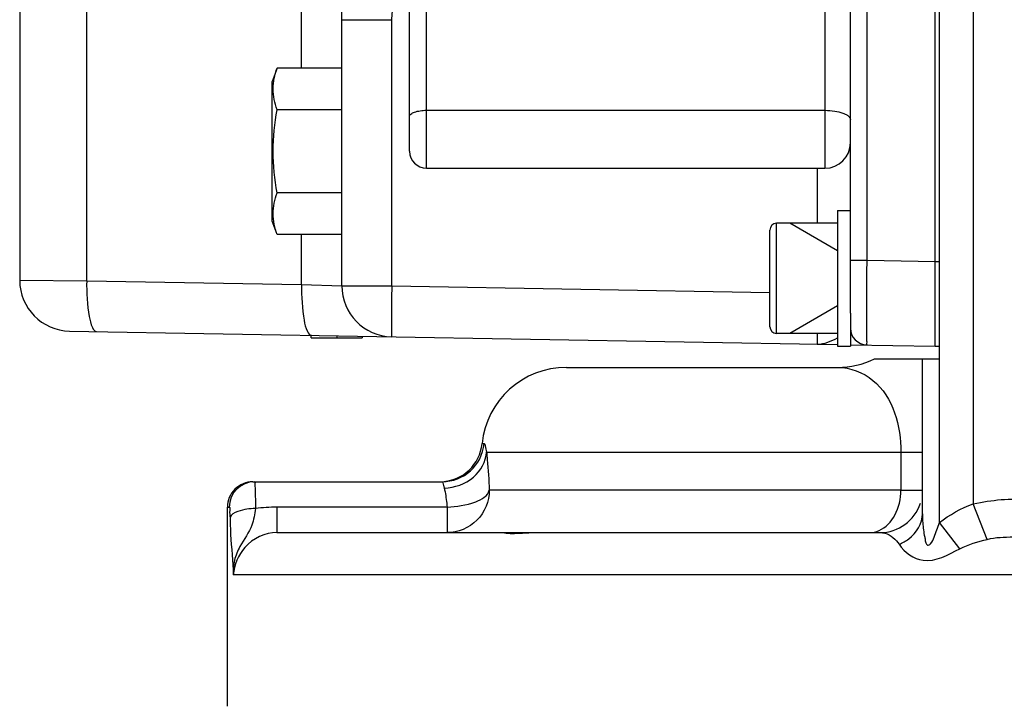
# Model space of a CAD drawing. Header units: millimetres. Extents: x -741 to 6994, y 0 to 4947.
# Tile 2 of 97: x 1282 to 1398, y 2539 to 2620. Entities that reach past the tile are written whole.
import ezdxf

# ---------------------------------------------------------------- set-up
doc = ezdxf.new("R2010")
doc.units = ezdxf.units.MM
doc.header["$LTSCALE"] = 384.676471
for name, color, linetype in [('304102000091DXF_CONTINUOUS_LINE', 7, 'CONTINUOUS'), ('304103000034DXF_CONTINUOUS_LINE', 7, 'CONTINUOUS'), ('304105000235DXF_CONTINUOUS_LINE', 7, 'CONTINUOUS'), ('304106000057DXF_CONTINUOUS_LINE', 7, 'CONTINUOUS'), ('304106000060DXF_CONTINUOUS_LINE', 7, 'CONTINUOUS'), ('304106000061DXF_CONTINUOUS_LINE', 7, 'CONTINUOUS'), ('501023000047DXF_CONTINUOUS_LINE', 7, 'CONTINUOUS'), ('504001000008DXF_CONTINUOUS_LINE', 7, 'CONTINUOUS'), ('627001000038DXF_CONTINUOUS_LINE', 7, 'CONTINUOUS')]:
    doc.layers.add(name, color=color, linetype=linetype)

msp = doc.modelspace()

# ---------------------------------------------------------------- linework, layer by layer
at = {"layer": '304102000091DXF_CONTINUOUS_LINE', "color": 7, "linetype": 'Continuous'}
for p, q in [((1380.071, 2585.812), (1380.071, 2774.931)), ((1390.071, 2581.931), (1390.071, 2774.931)), ((1282.071, 2654.864), (1282.071, 2589.713)), ((1320.071, 2589.049), (1320.071, 2632.899)), ((1287.967, 2583.714), (1378.575, 2582.132)), ((1380.082, 2582.106), (1390.071, 2581.931))]:
    msp.add_line(p, q, dxfattribs=at)
at = {"layer": '304102000091DXF_CONTINUOUS_LINE', "color": 9, "linetype": 'Continuous'}
for p, q in [((1382.036, 2592.07), (1382.036, 2756.64)), ((1315.329, 2614.746), (1315.329, 2632.9)), ((1289.975, 2589.658), (1289.975, 2623.279)), ((1320.071, 2620.457), (1325.967, 2620.457)), ((1325.967, 2589.049), (1325.967, 2620.457)), ((1376.141, 2602.931), (1376.141, 2596.431)), ((1315.329, 2589.215), (1315.329, 2595.117)), ((1380.071, 2592.07), (1382.036, 2592.07)), ((1382.036, 2592.07), (1390.071, 2591.93)), ((1282.071, 2589.713), (1289.975, 2589.658)), ((1289.975, 2589.658), (1315.329, 2589.215)), ((1315.329, 2589.215), (1320.071, 2589.049)), ((1320.071, 2589.049), (1325.967, 2589.049)), ((1325.967, 2589.049), (1370.573, 2588.271))]:
    msp.add_line(p, q, dxfattribs=at)
at = {"layer": '304102000091DXF_CONTINUOUS_LINE', "color": 7, "linetype": 'Continuous'}
for centre, radius, start in [((1288.071, 2589.713), 6, 180), ((1326.071, 2589.049), 6, 180), ((1382.071, 2584.071), 2, 180.00122)]:
    msp.add_arc(centre, radius, start, 269, dxfattribs=at)
at = {"layer": '304102000091DXF_CONTINUOUS_LINE', "color": 9, "linetype": 'Continuous'}
for points in [[(1325.967, 2620.457), (1325.967, 2622.232), (1326.754, 2624.152), (1328.063, 2625.35)], [(1376.141, 2582.175), (1376.989, 2582.16), (1377.828, 2582.514), (1378.573, 2582.918)]]:
    msp.add_open_spline(points, degree=3, dxfattribs=at)
for points, knots in [([(1382.036, 2582.072), (1381.972, 2582.074), (1382.064, 2582.315), (1382.013, 2582.519), (1382.037, 2583.044), (1382.016, 2583.857), (1382.024, 2585.093), (1382.022, 2586.586), (1382.027, 2588.944), (1382.032, 2590.795), (1382.036, 2592.07)], [0, 0, 0, 0, 0.0192334, 0.0430829, 0.0761433, 0.1685536, 0.2929114, 0.4444491, 0.6173158, 1, 1, 1, 1]), ([(1289.975, 2589.658), (1289.951, 2588.243), (1290.072, 2586.289), (1290.473, 2584.38), (1290.908, 2583.662), (1291.128, 2583.659)], [0, 0, 0, 0, 0.677644, 0.8944045, 1, 1, 1, 1]), ([(1315.329, 2589.215), (1315.306, 2587.8), (1315.427, 2585.846), (1315.828, 2583.937), (1316.262, 2583.22), (1316.482, 2583.216)], [0, 0, 0, 0, 0.677644, 0.8944044, 1, 1, 1, 1]), ([(1325.967, 2589.049), (1325.953, 2588.284), (1325.937, 2586.876), (1325.913, 2585.196), (1325.934, 2584.14), (1325.909, 2583.547), (1325.979, 2583.293), (1325.928, 2583.051), (1325.967, 2583.05)], [0, 0, 0, 0, 0.3825279, 0.706791, 0.8311132, 0.923515, 0.9804898, 1, 1, 1, 1]), ([(1376.169, 2583.424), (1376.169, 2583.245), (1376.159, 2582.947), (1376.179, 2582.522), (1376.127, 2582.346), (1376.168, 2582.174), (1376.141, 2582.175)], [0, 0, 0, 0, 0.4284126, 0.7428619, 0.934988, 1, 1, 1, 1])]:
    msp.add_open_spline(points, degree=3, knots=knots, dxfattribs=at)
at = {"layer": '304103000034DXF_CONTINUOUS_LINE', "color": 7, "linetype": 'Continuous'}
for p, q in [((1390.571, 2580.431), (1390.571, 2774.931)), ((1382.93, 2580.431), (1390.571, 2580.431)), ((1388.571, 2562.16), (1388.571, 2580.431)), ((1346.571, 2579.431), (1378.571, 2579.431)), ((1309.571, 2565.931), (1331.897, 2565.931)), ((1306.571, 2539.431), (1306.571, 2562.931)), ((1312.405, 2559.931), (1383.571, 2559.931)), ((1312.408, 2559.931), (1383.571, 2559.931))]:
    msp.add_line(p, q, dxfattribs=at)
at = {"layer": '304103000034DXF_CONTINUOUS_LINE', "color": 9, "linetype": 'Continuous'}
for p, q in [((1394.571, 2773.458), (1394.571, 2563.341)), ((1390.571, 2561.109), (1390.571, 2580.431)), ((1336.621, 2570.431), (1336.865, 2570.431)), ((1337.14, 2569.431), (1386.035, 2569.433)), ((1386.035, 2569.433), (1386.035, 2564.931)), ((1386.035, 2569.431), (1388.571, 2569.431)), ((1386.035, 2564.931), (1337.469, 2564.932)), ((1386.035, 2564.931), (1388.571, 2564.931)), ((1306.571, 2562.931), (1306.8, 2562.931)), ((1332.492, 2562.931), (1312.408, 2562.931)), ((1312.408, 2562.931), (1312.408, 2559.931)), ((1332.492, 2562.931), (1332.492, 2559.931)), ((1396.216, 2559.136), (1394.571, 2563.341)), ((1393.004, 2558.02), (1390.571, 2561.109)), ((1402.441, 2554.931), (1307.261, 2554.931))]:
    msp.add_line(p, q, dxfattribs=at)
at = {"layer": '304103000034DXF_CONTINUOUS_LINE', "color": 7, "linetype": 'Continuous'}
for centre, radius, start, end in [((1378.571, 2589.432), 10, 270, 295.84129), ((1346.571, 2569.431), 10, 90, 174.26082), ((1331.647, 2570.931), 5, 272.83529, 354.26085), ((1309.571, 2562.931), 3, 89.99919, 180), ((1383.571, 2564.931), 5, 270, 342)]:
    msp.add_arc(centre, radius, start, end, dxfattribs=at)
at = {"layer": '304103000034DXF_CONTINUOUS_LINE', "color": 9, "linetype": 'Continuous'}
for centre, radius, start, end in [((1331.894, 2570.928), 4.996, 270.03091, 354.30133), ((1309.798, 2562.933), 2.998, 90.02911, 180.02908), ((1312.386, 2543.493), 19.439, 89.93509, 97.38056)]:
    msp.add_arc(centre, radius, start, end, dxfattribs=at)
for points, knots in [([(1378.572, 2579.431), (1380.051, 2579.431), (1384.677, 2577.652), (1386.036, 2572.46), (1386.035, 2569.433)], [0, 0, 0, 0, 0.3282712, 1, 1, 1, 1]), ([(1336.865, 2570.431), (1336.957, 2570.431), (1337.023, 2569.935), (1337.095, 2569.684), (1337.14, 2569.431)], [0, 0, 0, 0, 0.2639779, 1, 1, 1, 1]), ([(1332.155, 2565.181), (1333.386, 2565.224), (1335.79, 2566.027), (1337.088, 2568.326), (1337.14, 2569.431)], [0, 0, 0, 0, 0.5266902, 1, 1, 1, 1]), ([(1337.14, 2569.431), (1337.176, 2569.134), (1337.332, 2567.638), (1337.419, 2566.136), (1337.469, 2564.932)], [0, 0, 0, 0, 0.199167, 1, 1, 1, 1]), ([(1309.797, 2565.931), (1309.871, 2565.933), (1309.753, 2565.462), (1309.844, 2565.281), (1309.85, 2565.066)], [0, 0, 0, 0, 0.2569362, 1, 1, 1, 1]), ([(1309.85, 2565.066), (1309.855, 2564.912), (1309.874, 2564.146), (1309.883, 2563.381), (1309.889, 2562.77)], [0, 0, 0, 0, 0.202089, 1, 1, 1, 1]), ([(1331.897, 2565.931), (1331.947, 2565.931), (1332.034, 2565.729), (1332.059, 2565.59), (1332.086, 2565.476)], [0, 0, 0, 0, 0.2991299, 1, 1, 1, 1]), ([(1332.086, 2565.476), (1332.096, 2565.429), (1332.119, 2565.331), (1332.142, 2565.233), (1332.155, 2565.181)], [0, 0, 0, 0, 0.4711711, 1, 1, 1, 1]), ([(1332.155, 2565.181), (1332.191, 2565.035), (1332.35, 2564.292), (1332.441, 2563.537), (1332.492, 2562.931)], [0, 0, 0, 0, 0.1993829, 1, 1, 1, 1]), ([(1337.469, 2564.932), (1337.469, 2563.657), (1336.413, 2561.004), (1333.762, 2559.931), (1332.492, 2559.931)], [0, 0, 0, 0, 0.5007916, 1, 1, 1, 1]), ([(1332.492, 2562.931), (1333.634, 2563.01), (1335.343, 2563.202), (1337.339, 2564.244), (1337.469, 2564.931)], [0, 0, 0, 0, 0.6206737, 1, 1, 1, 1]), ([(1394.571, 2563.341), (1396.868, 2563.793), (1399.504, 2564.067), (1404.475, 2563.743), (1404.567, 2562.669)], [0, 0, 0, 0, 0.6847168, 1, 1, 1, 1]), ([(1306.8, 2562.931), (1306.916, 2562.934), (1306.766, 2562.246), (1306.886, 2561.974), (1306.893, 2561.667)], [0, 0, 0, 0, 0.2739958, 1, 1, 1, 1]), ([(1309.889, 2562.77), (1309.19, 2562.757), (1308.192, 2562.653), (1306.946, 2562.063), (1306.893, 2561.667)], [0, 0, 0, 0, 0.6358349, 1, 1, 1, 1]), ([(1309.889, 2562.77), (1309.797, 2562.111), (1309.537, 2560.462), (1308.181, 2558.66), (1307.29, 2556.692), (1307.272, 2555.511), (1307.261, 2554.931)], [0, 0, 0, 0, 0.2383869, 0.5844958, 0.7926404, 1, 1, 1, 1]), ([(1306.893, 2561.667), (1306.907, 2561.016), (1306.952, 2558.767), (1307.246, 2556.529), (1307.261, 2554.931)], [0, 0, 0, 0, 0.2894396, 1, 1, 1, 1]), ([(1385.825, 2558.546), (1386.224, 2558.709), (1387.601, 2559.441), (1388.571, 2561.03), (1388.571, 2562.16)], [0, 0, 0, 0, 0.2763366, 1, 1, 1, 1]), ([(1388.571, 2562.16), (1388.571, 2561.591), (1388.63, 2560.735), (1388.75, 2559.75), (1388.898, 2559.174), (1388.915, 2558.781), (1389.166, 2558.35), (1389.754, 2558.714), (1389.931, 2559.412), (1390.275, 2560.252), (1390.468, 2560.824), (1390.571, 2561.109)], [0, 0, 0, 0, 0.2475887, 0.3715384, 0.4329439, 0.5021405, 0.5511102, 0.6075122, 0.7371474, 0.8683644, 1, 1, 1, 1]), ([(1312.405, 2559.931), (1311.022, 2559.932), (1308.357, 2558.666), (1307.396, 2556.102), (1307.261, 2554.931)], [0, 0, 0, 0, 0.5398709, 1, 1, 1, 1]), ([(1383.571, 2559.931), (1383.766, 2559.931), (1384.674, 2559.816), (1385.433, 2559.136), (1385.825, 2558.546)], [0, 0, 0, 0, 0.2157987, 1, 1, 1, 1]), ([(1396.216, 2559.136), (1397.231, 2559.382), (1398.877, 2559.456), (1401.04, 2559.365), (1401.451, 2558.752)], [0, 0, 0, 0, 0.58597, 1, 1, 1, 1]), ([(1385.825, 2558.546), (1386.452, 2557.602), (1389.018, 2555.78), (1391.643, 2557.348), (1393.004, 2558.02)], [0, 0, 0, 0, 0.4273855, 1, 1, 1, 1])]:
    msp.add_open_spline(points, degree=3, knots=knots, dxfattribs=at)
for points in [[(1385.322, 2561.993), (1385.803, 2562.879), (1386.035, 2563.923), (1386.035, 2564.931)], [(1390.571, 2561.109), (1391.77, 2562.054), (1393.149, 2562.785), (1394.571, 2563.341)], [(1383.456, 2560.176), (1384.252, 2560.522), (1384.908, 2561.23), (1385.322, 2561.993)], [(1382.303, 2559.931), (1382.696, 2559.931), (1383.096, 2560.019), (1383.456, 2560.176)], [(1393.004, 2558.02), (1394.021, 2558.522), (1395.114, 2558.87), (1396.216, 2559.136)]]:
    msp.add_open_spline(points, degree=3, dxfattribs=at)
at = {"layer": '304103000034DXF_CONTINUOUS_LINE', "color": 2, "linetype": 'Continuous'}
msp.add_open_spline([(1339.244, 2559.931), (1339.228, 2559.931), (1339.357, 2559.873), (1340.093, 2559.809), (1341.345, 2559.874), (1342.365, 2559.931), (1342.9, 2559.931)], degree=3, dxfattribs=at)
at = {"layer": '304105000235DXF_CONTINUOUS_LINE', "color": 7, "linetype": 'Continuous'}
for p, q in [((1316.471, 2582.931), (1316.471, 2583.216)), ((1316.471, 2582.931), (1319.471, 2582.931)), ((1319.471, 2583.164), (1319.471, 2582.931))]:
    msp.add_line(p, q, dxfattribs=at)
at = {"layer": '304106000057DXF_CONTINUOUS_LINE', "color": 9, "linetype": 'Continuous'}
for p, q in [((1377.071, 2656.931), (1377.071, 2602.931)), ((1330.071, 2602.931), (1330.071, 2639.834)), ((1330.071, 2609.764), (1377.071, 2609.764))]:
    msp.add_line(p, q, dxfattribs=at)
at = {"layer": '304106000057DXF_CONTINUOUS_LINE', "color": 7, "linetype": 'Continuous'}
for p, q in [((1328.071, 2604.931), (1328.071, 2639.101)), ((1330.071, 2602.931), (1377.071, 2602.931))]:
    msp.add_line(p, q, dxfattribs=at)
for centre, radius, start, end in [((1377.071, 2605.931), 3, 270, 360), ((1330.071, 2604.931), 2, 180, 270)]:
    msp.add_arc(centre, radius, start, end, dxfattribs=at)
at = {"layer": '304106000057DXF_CONTINUOUS_LINE', "color": 9, "linetype": 'Continuous'}
for points, knots in [([(1328.071, 2609.031), (1328.071, 2609.137), (1328.252, 2609.387), (1328.706, 2609.584), (1329.336, 2609.733), (1329.816, 2609.764), (1330.071, 2609.764)], [0, 0, 0, 0, 0.1419205, 0.3617688, 0.658767, 1, 1, 1, 1]), ([(1377.071, 2609.764), (1377.455, 2609.764), (1378.174, 2609.714), (1379.012, 2609.529), (1379.55, 2609.294), (1379.89, 2609.079), (1380.071, 2608.824), (1380.071, 2608.664)], [0, 0, 0, 0, 0.3409126, 0.6376581, 0.7586667, 0.8582149, 1, 1, 1, 1])]:
    msp.add_open_spline(points, degree=3, knots=knots, dxfattribs=at)
at = {"layer": '304106000060DXF_CONTINUOUS_LINE', "color": 7, "linetype": 'Continuous'}
for p, q in [((1390.071, 2581.931), (1390.071, 2771.786)), ((1390.571, 2591.931), (1390.571, 2756.788)), ((1390.071, 2581.931), (1390.571, 2581.931))]:
    msp.add_line(p, q, dxfattribs=at)
at = {"layer": '304106000060DXF_CONTINUOUS_LINE', "color": 9, "linetype": 'Continuous'}
msp.add_line((1390.071, 2591.931), (1390.571, 2591.931), dxfattribs=at)
at = {"layer": '304106000061DXF_CONTINUOUS_LINE', "color": 7, "linetype": 'Continuous'}
for p, q in [((1319.471, 2583.164), (1319.471, 2582.931)), ((1319.471, 2582.931), (1322.471, 2582.931)), ((1322.471, 2583.111), (1322.471, 2582.931))]:
    msp.add_line(p, q, dxfattribs=at)
at = {"layer": '501023000047DXF_CONTINUOUS_LINE', "color": 7, "linetype": 'Continuous'}
for p, q in [((1378.571, 2596.431), (1371.371, 2596.431)), ((1370.571, 2584.231), (1370.571, 2595.631)), ((1378.571, 2583.431), (1371.371, 2583.431))]:
    msp.add_line(p, q, dxfattribs=at)
at = {"layer": '501023000047DXF_CONTINUOUS_LINE', "color": 9, "linetype": 'Continuous'}
msp.add_line((1371.371, 2583.431), (1371.371, 2596.431), dxfattribs=at)
at = {"layer": '501023000047DXF_CONTINUOUS_LINE', "color": 2, "linetype": 'Continuous'}
for p, q in [((1378.571, 2593.181), (1372.942, 2596.431)), ((1378.571, 2586.681), (1372.942, 2583.431))]:
    msp.add_line(p, q, dxfattribs=at)
at = {"layer": '501023000047DXF_CONTINUOUS_LINE', "color": 7, "linetype": 'Continuous'}
for centre, start, end in [((1371.371, 2595.631), 90, 180), ((1371.371, 2584.231), 180, 270)]:
    msp.add_arc(centre, 0.8, start, end, dxfattribs=at)
at = {"layer": '504001000008DXF_CONTINUOUS_LINE', "color": 7, "linetype": 'Continuous'}
for p, q in [((1378.571, 2597.931), (1380.071, 2597.931)), ((1378.571, 2597.931), (1378.571, 2581.931)), ((1380.071, 2585.812), (1380.071, 2581.931)), ((1378.571, 2581.931), (1380.071, 2581.931))]:
    msp.add_line(p, q, dxfattribs=at)
at = {"layer": '627001000038DXF_CONTINUOUS_LINE', "color": 7, "linetype": 'Continuous'}
for p, q in [((1312.441, 2614.746), (1311.871, 2613.181)), ((1320.071, 2614.746), (1312.441, 2614.746)), ((1311.871, 2596.681), (1311.871, 2613.181)), ((1320.071, 2609.839), (1312.441, 2609.839)), ((1320.071, 2600.024), (1312.441, 2600.024)), ((1312.441, 2595.117), (1311.871, 2596.681)), ((1320.071, 2595.117), (1312.441, 2595.117))]:
    msp.add_line(p, q, dxfattribs=at)
for points in [[(1312.441, 2609.839), (1312.156, 2610.622), (1311.769, 2612.293), (1312.156, 2613.963), (1312.441, 2614.746)], [(1312.441, 2600.024), (1312.147, 2601.641), (1311.778, 2604.931), (1312.147, 2608.222), (1312.441, 2609.839)]]:
    msp.add_open_spline(points, degree=3, knots=[0, 0, 0, 0, 0.5, 1, 1, 1, 1], dxfattribs=at)
msp.add_open_spline([(1312.441, 2595.117), (1312.156, 2595.9), (1311.769, 2597.57), (1312.156, 2599.241), (1312.441, 2600.024)], degree=3, dxfattribs=at)

doc.saveas('drawing.dxf')
